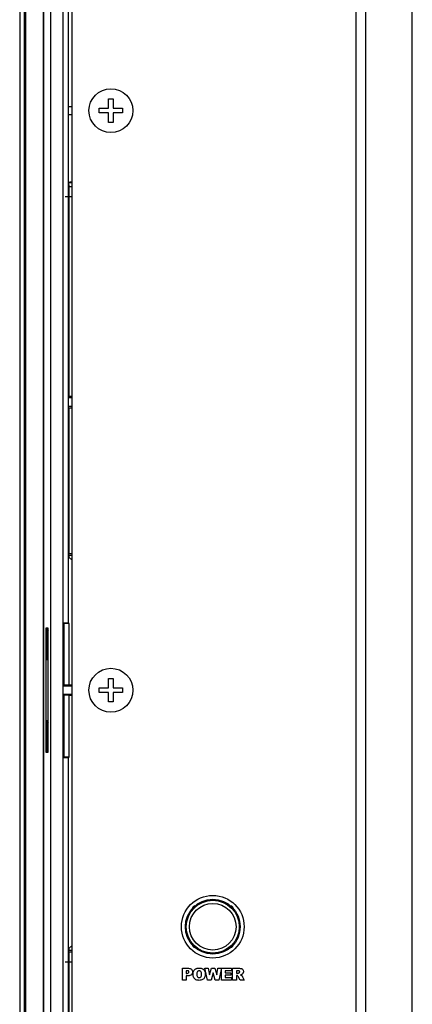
# Model space of a CAD drawing. Header units: millimetres. Extents: x 0 to 1682, y 0 to 1188.
# Tile 27 of 38: x 1121 to 1172, y 660 to 786. Entities that reach past the tile are written whole.
import ezdxf

# ---------------------------------------------------------------- set-up
doc = ezdxf.new("R2010")
doc.units = ezdxf.units.MM
doc.header["$LTSCALE"] = 92.51
for name, color, linetype in [('GASKET_TOPRC19_REV03_VIEW-SHAPE', 7, 'CONTINUOUS'), ('HC233237-RC1900WD-제품취출-SHAPE', 7, 'CONTINUOUS'), ('ISO7045-M3X6-4_8-SHAPE', 7, 'CONTINUOUS'), ('REAR_CASE_MDPSC_19W-SHAPE', 7, 'CONTINUOUS'), ('TACT_TS14-1212-70-CUI-SHAPE', 7, 'CONTINUOUS'), ('TACT_TS16-1212-75-BK_SMD_-SHAPE', 7, 'CONTINUOUS')]:
    doc.layers.add(name, color=color, linetype=linetype)

msp = doc.modelspace()

# ---------------------------------------------------------------- linework, layer by layer
at = {"layer": 'GASKET_TOPRC19_REV03_VIEW-SHAPE', "color": 7, "linetype": 'Continuous'}
for p, q in [((1121.433932, 858.258219), (1121.433932, 542.158219)), ((1122.008164, 858.258219), (1122.008164, 542.158219)), ((1122.186366, 858.258219), (1122.186366, 542.158219)), ((1124.46663, 548.658219), (1124.46663, 851.758219)), ((1124.515995, 569.34345), (1124.515995, 851.7619)), ((1128.06663, 763.184629), (1127.243547, 763.184629)), ((1128.06663, 665.462249), (1127.243547, 665.462249))]:
    msp.add_line(p, q, dxfattribs=at)
at = {"layer": 'HC233237-RC1900WD-제품취출-SHAPE', "color": 7, "linetype": 'Continuous'}
for p, q in [((1124.515995, 548.654538), (1124.515995, 851.7619)), ((1126.948643, 851.344097), (1126.948643, 549.07234)), ((1125.385522, 549.524065), (1125.385522, 850.892372)), ((1127.656803, 708.825858), (1127.656803, 829.590579)), ((1128.06663, 774.708211), (1127.664309, 774.708211)), ((1127.664309, 773.708226), (1128.06663, 773.708226)), ((1127.743547, 764.485422), (1127.687688, 765.044236)), ((1127.687688, 765.044236), (1128.06663, 765.044236)), ((1127.743547, 737.761305), (1127.743547, 764.485422)), ((1128.06663, 764.485422), (1127.743547, 764.485422)), ((1127.664309, 737.563206), (1128.06663, 737.563206)), ((1127.743547, 737.761305), (1128.06663, 737.761305)), ((1127.664309, 736.453217), (1128.06663, 736.453217)), ((1127.743547, 717.653396), (1127.743547, 736.255117)), ((1127.743547, 736.255117), (1128.06663, 736.255117)), ((1127.718869, 717.406513), (1127.743547, 717.653396)), ((1128.06663, 717.406513), (1127.718869, 717.406513)), ((1127.743547, 717.653396), (1128.06663, 717.653396)), ((1124.827034, 692.255932), (1124.827034, 708.160505)), ((1124.827034, 708.160505), (1125.035309, 708.160505)), ((1124.884099, 708.001277), (1124.884099, 704.115161)), ((1124.884099, 708.001277), (1125.082663, 707.802955)), ((1125.082663, 708.001277), (1124.884099, 708.001277)), ((1125.035309, 708.160505), (1125.035309, 692.255932)), ((1127.06663, 708.708219), (1126.948643, 708.826205)), ((1126.948643, 708.825858), (1127.656803, 708.825858)), ((1127.06663, 708.708219), (1127.06663, 700.856497)), ((1127.682635, 708.708219), (1127.06663, 708.708219)), ((1127.656803, 708.825858), (1127.715507, 708.708448)), ((1127.699071, 708.708333), (1127.682635, 700.856497)), ((1127.021355, 707.69322), (1127.021355, 704.423218)), ((1127.056699, 707.685812), (1127.021355, 707.69322)), ((1127.056699, 704.430626), (1127.056699, 707.685812)), ((1124.884099, 704.115161), (1125.082663, 704.313482)), ((1124.884099, 704.115161), (1125.082663, 704.115161)), ((1127.021355, 704.423218), (1127.056699, 704.430626)), ((1126.964003, 700.728212), (1127.06663, 700.856497)), ((1126.964003, 699.688226), (1126.964003, 700.728212)), ((1128.06663, 700.728212), (1126.964003, 700.728212)), ((1127.682635, 700.856497), (1127.06663, 700.856497)), ((1128.06663, 700.853146), (1127.682635, 700.856497)), ((1127.06663, 699.559941), (1126.964003, 699.688226)), ((1126.964003, 699.688226), (1128.06663, 699.688226)), ((1127.06663, 699.559941), (1127.06663, 691.708219)), ((1127.682635, 699.559941), (1127.06663, 699.559941)), ((1127.682635, 699.559941), (1128.06663, 699.563292)), ((1127.682635, 699.559941), (1127.699071, 691.708104)), ((1124.884099, 696.301277), (1124.884099, 692.415161)), ((1124.884099, 696.301277), (1125.082663, 696.102955)), ((1125.082663, 696.301277), (1124.884099, 696.301277)), ((1127.021355, 695.99322), (1127.021355, 692.723218)), ((1127.056699, 695.985812), (1127.021355, 695.99322)), ((1127.056699, 692.730626), (1127.056699, 695.985812)), ((1127.021355, 692.723218), (1127.056699, 692.730626)), ((1125.035309, 692.255932), (1124.827034, 692.255932)), ((1124.884099, 692.415161), (1125.082663, 692.613482)), ((1124.884099, 692.415161), (1125.082663, 692.415161)), ((1127.656803, 691.590579), (1126.948643, 691.590579)), ((1127.06663, 691.708219), (1126.94899, 691.590579)), ((1127.06663, 691.708219), (1127.682635, 691.708219)), ((1127.715507, 691.707989), (1127.656803, 691.590579)), ((1127.656803, 570.825858), (1127.656803, 691.590579)), ((1127.743547, 666.763042), (1127.718869, 667.009925)), ((1127.718869, 667.009925), (1128.06663, 667.009925)), ((1127.743547, 633.931016), (1127.743547, 666.763042)), ((1128.06663, 666.763042), (1127.743547, 666.763042))]:
    msp.add_line(p, q, dxfattribs=at)
for centre, major_axis, ratio, start_param, end_param in [((1127.465478, 766.543322), (0, 1.5), 1, -2.993303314, -2.7281417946), ((1127.719113, 715.407731), (0, 2), 0.0034906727, 0.034906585, 0.5426837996), ((1126.682635, 715.407731), (2, 0), 1, 0.8059882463, 1.0281125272), ((1126.682635, 669.008706), (2, 0), 1, -1.0281125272, -0.8059875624), ((1127.719113, 669.008706), (0, 2), 0.0034906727, -3.6842764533, -3.1764992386)]:
    msp.add_ellipse(centre, major_axis=major_axis, ratio=ratio, start_param=start_param, end_param=end_param, dxfattribs=at)
at = {"layer": 'ISO7045-M3X6-4_8-SHAPE', "color": 7, "linetype": 'Continuous'}
for p, q in [((1132.76663, 774.508219), (1132.76663, 775.708219)), ((1132.76663, 775.708219), (1133.36663, 775.708219)), ((1133.36663, 775.708219), (1133.36663, 774.508219)), ((1131.56663, 773.908219), (1131.56663, 774.508219)), ((1131.56663, 774.508219), (1132.76663, 774.508219)), ((1133.36663, 774.508219), (1134.56663, 774.508219)), ((1134.56663, 774.508219), (1134.56663, 773.908219)), ((1132.76663, 773.908219), (1131.56663, 773.908219)), ((1132.76663, 772.708219), (1132.76663, 773.908219)), ((1133.36663, 773.908219), (1133.36663, 772.708219)), ((1134.56663, 773.908219), (1133.36663, 773.908219)), ((1133.36663, 772.708219), (1132.76663, 772.708219)), ((1132.76663, 700.508219), (1132.76663, 701.708219)), ((1132.76663, 701.708219), (1133.36663, 701.708219)), ((1133.36663, 701.708219), (1133.36663, 700.508219)), ((1131.56663, 699.908219), (1131.56663, 700.508219)), ((1131.56663, 700.508219), (1132.76663, 700.508219)), ((1133.36663, 700.508219), (1134.56663, 700.508219)), ((1134.56663, 700.508219), (1134.56663, 699.908219)), ((1132.76663, 699.908219), (1131.56663, 699.908219)), ((1132.76663, 698.708219), (1132.76663, 699.908219)), ((1133.36663, 699.908219), (1133.36663, 698.708219)), ((1134.56663, 699.908219), (1133.36663, 699.908219)), ((1133.36663, 698.708219), (1132.76663, 698.708219))]:
    msp.add_line(p, q, dxfattribs=at)
for centre in [(1133.06663, 774.208219), (1133.06663, 700.208219)]:
    msp.add_circle(centre, 2.8, dxfattribs=at)
at = {"layer": 'REAR_CASE_MDPSC_19W-SHAPE', "color": 7, "linetype": 'Continuous'}
for p, q in [((1128.06663, 851.058219), (1128.06663, 549.358219)), ((1164.30798, 811.347521), (1164.30798, 585.069312)), ((1165.580531, 585.06908), (1165.580528, 811.347239)), ((1171.519147, 585.06908), (1171.519083, 811.347239)), ((1142.199853, 663.18586), (1142.199853, 664.701013)), ((1142.199853, 664.701013), (1142.978101, 664.701013)), ((1142.670109, 664.393021), (1142.670109, 664.055057)), ((1142.803434, 664.393021), (1142.670109, 664.393021)), ((1142.670109, 664.055057), (1142.784831, 664.055057)), ((1145.3845, 663.18586), (1145.047569, 664.701013)), ((1145.047569, 664.701013), (1145.492331, 664.701013)), ((1145.492331, 664.701013), (1145.652528, 663.85283)), ((1145.652528, 663.85283), (1145.886795, 664.701013)), ((1146.108314, 664.139807), (1145.843731, 663.18586)), ((1145.886795, 664.701013), (1146.329834, 664.701013)), ((1146.374276, 663.18586), (1146.108314, 664.139807)), ((1146.329834, 664.701013), (1146.564789, 663.853864)), ((1146.564789, 663.853864), (1146.724986, 664.701013)), ((1146.724986, 664.701013), (1147.167337, 664.701013)), ((1147.167337, 664.701013), (1146.833507, 663.18586)), ((1147.192141, 663.18586), (1147.192141, 664.701013)), ((1147.192141, 664.701013), (1148.446845, 664.701013)), ((1147.661363, 664.377518), (1147.661363, 664.136706)), ((1148.446845, 664.377518), (1147.661363, 664.377518)), ((1147.661363, 664.136706), (1148.390001, 664.136706)), ((1147.661363, 663.827681), (1147.661363, 663.528991)), ((1148.390001, 663.827681), (1147.661363, 663.827681)), ((1148.390001, 664.136706), (1148.390001, 663.827681)), ((1148.446845, 664.701013), (1148.446845, 664.377518)), ((1148.600841, 663.18586), (1148.600841, 664.701013)), ((1148.600841, 664.701013), (1149.381155, 664.701013)), ((1149.071096, 664.395088), (1149.071096, 664.087097)), ((1149.276769, 664.395088), (1149.071096, 664.395088)), ((1149.071096, 664.087097), (1149.2685, 664.087097)), ((1149.071096, 663.800809), (1149.071096, 663.18586)), ((1149.112438, 663.800809), (1149.071096, 663.800809)), ((1142.670109, 663.18586), (1142.199853, 663.18586)), ((1142.670109, 663.748099), (1142.670109, 663.18586)), ((1142.926424, 663.748099), (1142.670109, 663.748099)), ((1145.843731, 663.18586), (1145.3845, 663.18586)), ((1146.833507, 663.18586), (1146.374276, 663.18586)), ((1148.469583, 663.18586), (1147.192141, 663.18586)), ((1147.661363, 663.528991), (1148.469583, 663.528991)), ((1148.469583, 663.528991), (1148.469583, 663.18586)), ((1149.071096, 663.18586), (1148.600841, 663.18586)), ((1149.562023, 663.18586), (1149.311909, 663.64888)), ((1150.091189, 663.18586), (1149.562023, 663.18586)), ((1149.864502, 663.624765), (1150.091189, 663.18586))]:
    msp.add_line(p, q, dxfattribs=at)
msp.add_circle((1146.06663, 670.008219), 4, dxfattribs=at)
for points, knots in [([(1142.784831, 664.055057), (1142.850144, 664.055057), (1142.977421, 664.062196), (1143.038932, 664.201321), (1143.021884, 664.289142), (1142.984034, 664.351378), (1142.904107, 664.390006), (1142.840442, 664.393021), (1142.803434, 664.393021)], [0, 0, 0, 0, 0.3016569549, 0.5050677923, 0.6081418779, 0.7091002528, 0.829073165, 1, 1, 1, 1]), ([(1142.978101, 664.701013), (1143.111243, 664.701013), (1143.327531, 664.658382), (1143.451036, 664.460273), (1143.481015, 664.338299), (1143.488059, 664.234835), (1143.480574, 664.130042), (1143.447424, 664.002516), (1143.309645, 663.790336), (1143.073323, 663.748099), (1142.926424, 663.748099)], [0, 0, 0, 0, 0.2481656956, 0.3566645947, 0.4159684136, 0.4815317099, 0.5491295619, 0.6108607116, 0.7261931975, 1, 1, 1, 1]), ([(1143.544474, 663.942403), (1143.544474, 664.053728), (1143.569552, 664.266093), (1143.708414, 664.493571), (1143.862717, 664.615889), (1143.99995, 664.681371), (1144.157116, 664.719541), (1144.328167, 664.730655), (1144.499955, 664.719673), (1144.65957, 664.682393), (1144.797992, 664.618311), (1144.952164, 664.498342), (1145.089453, 664.273795), (1145.114404, 664.064515), (1145.114404, 663.954805)], [0, 0, 0, 0, 0.1333923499, 0.2501347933, 0.3080959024, 0.3674302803, 0.4308803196, 0.5007051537, 0.5720937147, 0.6364574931, 0.6959861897, 0.7534115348, 0.8685427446, 1, 1, 1, 1]), ([(1144.345459, 663.160021), (1144.26706, 663.160021), (1144.121614, 663.170331), (1143.921098, 663.230169), (1143.760034, 663.342342), (1143.636883, 663.500694), (1143.557535, 663.706742), (1143.544474, 663.860806), (1143.544474, 663.942403)], [0, 0, 0, 0, 0.1847542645, 0.3416595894, 0.4869481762, 0.6397600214, 0.8077093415, 1, 1, 1, 1]), ([(1144.646216, 663.961006), (1144.646216, 664.069188), (1144.624209, 664.239253), (1144.478531, 664.344483), (1144.394521, 664.368693), (1144.326728, 664.37426), (1144.25952, 664.368649), (1144.177476, 664.343651), (1144.029789, 664.23185), (1144.012663, 664.05456), (1144.012663, 663.940336)], [0, 0, 0, 0, 0.2741588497, 0.3802342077, 0.4351461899, 0.4945317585, 0.5516361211, 0.6050178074, 0.7105283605, 1, 1, 1, 1]), ([(1144.012663, 663.940336), (1144.012663, 663.826807), (1144.029851, 663.650091), (1144.178027, 663.538671), (1144.26168, 663.514058), (1144.330491, 663.508506), (1144.399532, 663.513938), (1144.483563, 663.537729), (1144.580176, 663.60733), (1144.640062, 663.766472), (1144.646216, 663.888932), (1144.646216, 663.961006)], [0, 0, 0, 0, 0.2773366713, 0.3794922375, 0.4321477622, 0.489018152, 0.5471979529, 0.6003763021, 0.7013283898, 0.823931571, 1, 1, 1, 1]), ([(1145.114404, 663.954805), (1145.114404, 663.806613), (1145.084099, 663.58609), (1144.922238, 663.361201), (1144.705087, 663.196632), (1144.489299, 663.160021), (1144.345459, 663.160021)], [0, 0, 0, 0, 0.3556511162, 0.5049767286, 0.6547947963, 1, 1, 1, 1]), ([(1149.392524, 664.107767), (1149.421768, 664.113616), (1149.463778, 664.141044), (1149.493407, 664.195694), (1149.500708, 664.249339), (1149.491869, 664.307513), (1149.451973, 664.364308), (1149.373171, 664.392354), (1149.312833, 664.395088), (1149.276769, 664.395088)], [0, 0, 0, 0, 0.1826178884, 0.2780370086, 0.3746572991, 0.509143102, 0.6299260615, 0.7791666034, 1, 1, 1, 1]), ([(1149.381155, 664.701013), (1149.445051, 664.701013), (1149.556551, 664.696695), (1149.706279, 664.672969), (1149.820895, 664.616036), (1149.904577, 664.527956), (1149.95849, 664.41228), (1149.972601, 664.285868), (1149.960883, 664.165129), (1149.91926, 664.061289), (1149.853286, 663.976542), (1149.776574, 663.916021), (1149.690392, 663.877015), (1149.633636, 663.861725), (1149.601986, 663.854553)], [0, 0, 0, 0, 0.13310348, 0.2324342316, 0.3132905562, 0.3948387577, 0.4807698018, 0.5743856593, 0.6564915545, 0.7312986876, 0.804014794, 0.8779466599, 0.9323957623, 1, 1, 1, 1]), ([(1149.723942, 663.798742), (1149.735608, 663.790343), (1149.76158, 663.764258), (1149.799781, 663.719211), (1149.836355, 663.67102), (1149.857464, 663.63884), (1149.864502, 663.624765)], [0, 0, 0, 0, 0.1920136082, 0.4879993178, 0.7897987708, 1, 1, 1, 1])]:
    msp.add_open_spline(points, degree=3, knots=knots, dxfattribs=at)
for points in [[(1149.227159, 663.765669), (1149.1943, 663.788469), (1149.152432, 663.800809), (1149.112438, 663.800809)], [(1149.2685, 664.087097), (1149.310412, 664.087097), (1149.351632, 664.098578), (1149.392524, 664.107767)], [(1149.601986, 663.854553), (1149.644398, 663.840415), (1149.687828, 663.825095), (1149.723942, 663.798742)], [(1149.311909, 663.64888), (1149.289426, 663.691402), (1149.266153, 663.737507), (1149.227159, 663.765669)]]:
    msp.add_open_spline(points, degree=3, dxfattribs=at)
at = {"layer": 'TACT_TS14-1212-70-CUI-SHAPE', "color": 7, "linetype": 'Continuous'}
msp.add_circle((1146.06663, 670.008219), 3.5, dxfattribs=at)
for centre, start, end in [((1143.90163, 672.173219), 104.03994849, 165.96005151), ((1148.23163, 672.173219), 14.03994849, 75.96005151), ((1143.90163, 667.843219), 194.03994849, 255.96005151), ((1148.23163, 667.843219), 284.03994849, 345.96005151)]:
    msp.add_arc(centre, 0.5, start, end, dxfattribs=at)
at = {"layer": 'TACT_TS16-1212-75-BK_SMD_-SHAPE', "color": 7, "linetype": 'Continuous'}
for radius in [3.375947, 2.976008]:
    msp.add_circle((1146.06663, 670.008219), radius, dxfattribs=at)

doc.saveas('drawing.dxf')
